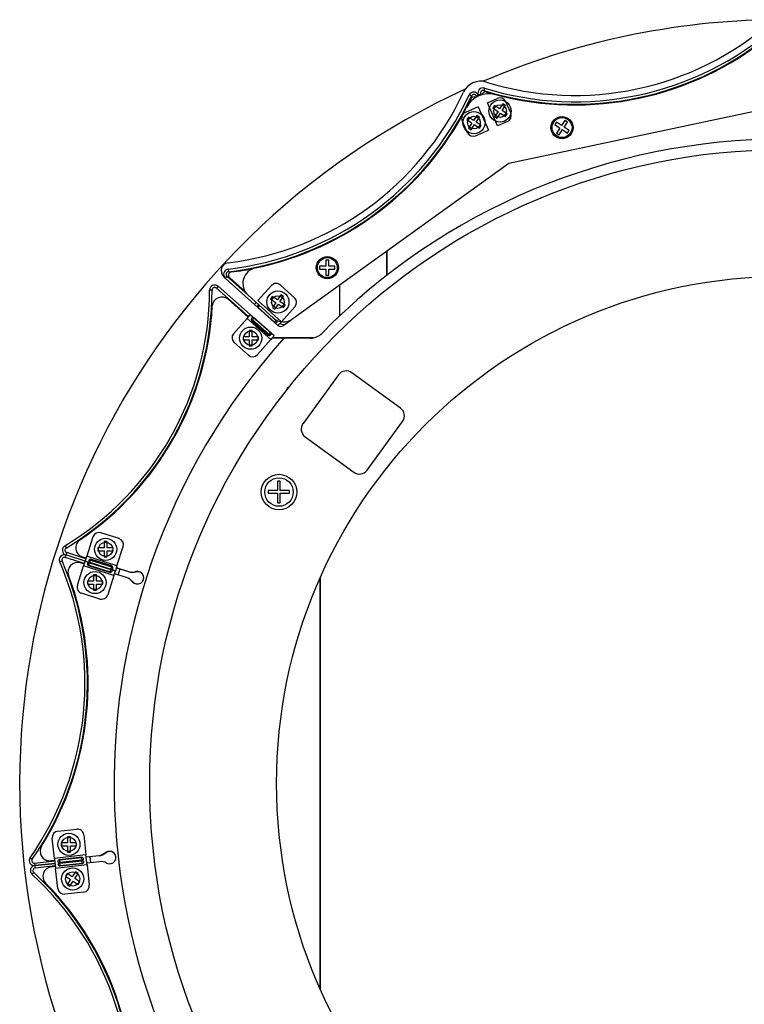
# Model space of a CAD drawing. Header units: millimetres. Extents: x 5 to 415, y 5 to 292.
# Tile 3 of 6: x 70 to 92, y 221 to 252. Entities that reach past the tile are written whole.
import ezdxf

# ---------------------------------------------------------------- set-up
doc = ezdxf.new("R2010")
doc.units = ezdxf.units.MM

msp = doc.modelspace()

# ---------------------------------------------------------------- linework, layer by layer
at = {"color": 7, "linetype": 'Continuous', "lineweight": 25}
for p, q in [((83.853, 249.81), (83.781, 249.844)), ((84.072, 249.841), (83.999, 249.809)), ((83.999, 249.809), (84.014, 249.776)), ((84.145, 249.874), (84.072, 249.841)), ((84.085, 249.812), (84.072, 249.841)), ((84.072, 249.841), (84.085, 249.812)), ((84.16, 249.841), (84.145, 249.874)), ((84.266, 250.059), (84.242, 249.983)), ((84.356, 249.596), (84.667, 249.734)), ((84.68, 248.865), (84.356, 249.596)), ((84.579, 249.508), (84.528, 249.429)), ((84.742, 249.401), (84.579, 249.508)), ((84.848, 249.564), (84.742, 249.401)), ((84.821, 249.35), (84.927, 249.512)), ((84.927, 249.512), (84.848, 249.564)), ((84.931, 249.632), (85.093, 249.267)), ((93.709, 249.516), (85.032, 247.678)), ((84.063, 249.466), (83.661, 249.288)), ((84.026, 249.199), (83.919, 249.036)), ((84.105, 249.147), (84.026, 249.199)), ((84.063, 249.466), (84.388, 248.735)), ((84.528, 249.429), (84.691, 249.322)), ((84.691, 249.322), (84.584, 249.16)), ((84.663, 249.108), (84.77, 249.271)), ((84.77, 249.271), (84.932, 249.164)), ((84.984, 249.243), (84.821, 249.35)), ((84.932, 249.164), (84.984, 249.243)), ((83.56, 249.024), (83.722, 248.658)), ((83.757, 249.143), (83.705, 249.064)), ((83.705, 249.064), (83.868, 248.957)), ((83.919, 249.036), (83.757, 249.143)), ((83.868, 248.957), (83.762, 248.795)), ((83.841, 248.743), (83.947, 248.906)), ((83.947, 248.906), (84.11, 248.799)), ((83.998, 248.985), (84.105, 249.147)), ((84.161, 248.878), (83.998, 248.985)), ((84.11, 248.799), (84.161, 248.878)), ((84.584, 249.16), (84.663, 249.108)), ((84.991, 249.003), (84.68, 248.865)), ((86.532, 248.985), (86.481, 248.906)), ((86.481, 248.906), (86.644, 248.799)), ((86.695, 248.878), (86.532, 248.985)), ((86.801, 249.041), (86.695, 248.878)), ((86.774, 248.827), (86.88, 248.989)), ((86.88, 248.989), (86.801, 249.041)), ((83.762, 248.795), (83.841, 248.743)), ((83.986, 248.557), (84.388, 248.735)), ((86.644, 248.799), (86.537, 248.637)), ((86.537, 248.637), (86.616, 248.585)), ((86.616, 248.585), (86.722, 248.748)), ((86.722, 248.748), (86.885, 248.641)), ((86.937, 248.72), (86.774, 248.827)), ((86.885, 248.641), (86.937, 248.72)), ((85.032, 247.678), (78.224, 242.777)), ((79.989, 245.541), (79.999, 245.531)), ((79.997, 245.552), (80.011, 245.538)), ((80.01, 245.56), (80.049, 245.56)), ((81.189, 244.155), (81.189, 244.911)), ((81.189, 244.911), (81.189, 244.155)), ((79.356, 244.635), (79.262, 244.635)), ((79.262, 244.635), (79.262, 244.441)), ((79.356, 244.441), (79.356, 244.635)), ((76.18, 244.345), (76.19, 244.265)), ((79.262, 244.441), (79.067, 244.441)), ((79.067, 244.441), (79.067, 244.347)), ((79.067, 244.347), (79.262, 244.347)), ((79.262, 244.347), (79.262, 244.152)), ((79.55, 244.441), (79.356, 244.441)), ((79.356, 244.152), (79.356, 244.347)), ((79.356, 244.347), (79.55, 244.347)), ((79.55, 244.347), (79.55, 244.441)), ((76.092, 244.067), (76.041, 244.113)), ((76.145, 244.127), (76.092, 244.067)), ((77.01, 243.236), (76.092, 244.067)), ((76.81, 243.525), (76.145, 244.127)), ((76.716, 243.639), (76.225, 244.084)), ((79.262, 244.152), (79.356, 244.152)), ((75.676, 243.687), (75.596, 243.687)), ((75.862, 243.807), (75.809, 243.747)), ((75.809, 243.747), (76.828, 242.851)), ((75.862, 243.807), (76.881, 242.911)), ((77.547, 243.829), (77.118, 243.354)), ((78.274, 243.44), (77.83, 243.843)), ((79.689, 243.832), (79.689, 242.867)), ((76.815, 242.836), (76.18, 243.394)), ((77.597, 242.813), (76.81, 243.525)), ((77.025, 243.252), (77.064, 243.295)), ((77.859, 242.683), (77.118, 243.354)), ((77.574, 243.479), (77.522, 243.401)), ((77.522, 243.401), (77.685, 243.294)), ((77.736, 243.373), (77.574, 243.479)), ((77.685, 243.294), (77.578, 243.131)), ((77.843, 243.536), (77.736, 243.373)), ((77.815, 243.322), (77.922, 243.484)), ((77.978, 243.215), (77.815, 243.322)), ((77.922, 243.484), (77.843, 243.536)), ((77.025, 243.252), (77.01, 243.236)), ((77.752, 242.565), (77.01, 243.236)), ((77.127, 243.141), (77.175, 243.194)), ((77.127, 243.141), (77.646, 242.671)), ((77.578, 243.131), (77.657, 243.08)), ((77.657, 243.08), (77.764, 243.243)), ((77.764, 243.243), (77.926, 243.136)), ((77.859, 242.683), (78.288, 243.158)), ((77.926, 243.136), (77.978, 243.215)), ((76.353, 242.31), (76.776, 242.791)), ((76.776, 242.791), (76.867, 242.895)), ((76.776, 242.791), (77.527, 242.131)), ((76.867, 242.895), (76.881, 242.911)), ((76.881, 242.911), (77.632, 242.251)), ((77.474, 242.257), (76.912, 242.751)), ((76.921, 242.729), (77.447, 242.267)), ((76.989, 242.806), (76.939, 242.749)), ((77.464, 242.287), (76.939, 242.749)), ((77.514, 242.344), (76.989, 242.806)), ((77.646, 242.773), (77.697, 242.727)), ((77.646, 242.671), (77.697, 242.727)), ((77.726, 242.724), (77.719, 242.731)), ((77.859, 242.683), (77.752, 242.565)), ((78.224, 242.777), (78.013, 242.625)), ((76.941, 242.409), (76.847, 242.409)), ((76.847, 242.409), (76.847, 242.215)), ((76.941, 242.215), (76.941, 242.409)), ((77.514, 242.344), (77.464, 242.287)), ((77.824, 242.636), (77.82, 242.64)), ((78.013, 242.625), (77.928, 242.564)), ((76.822, 241.632), (76.371, 242.028)), ((76.652, 242.215), (76.652, 242.121)), ((76.847, 242.215), (76.652, 242.215)), ((76.652, 242.121), (76.847, 242.121)), ((76.847, 242.121), (76.847, 241.926)), ((77.135, 242.215), (76.941, 242.215)), ((76.941, 241.926), (76.941, 242.121)), ((76.941, 242.121), (77.135, 242.121)), ((77.527, 242.131), (77.104, 241.65)), ((77.135, 242.121), (77.135, 242.215)), ((77.632, 242.251), (77.527, 242.131)), ((77.573, 242.17), (77.566, 242.176)), ((78.875, 242.18), (77.573, 242.18)), ((77.573, 242.17), (77.573, 242.18)), ((77.935, 242.17), (77.573, 242.17)), ((78.776, 242.17), (77.935, 242.17)), ((76.847, 241.926), (76.941, 241.926)), ((79.661, 241.012), (78.542, 239.477)), ((81.616, 239.959), (80.08, 241.078)), ((80.562, 238.005), (81.681, 239.54)), ((78.608, 239.058), (80.143, 237.939)), ((77.734, 237.363), (77.439, 237.363)), ((77.439, 237.363), (77.439, 237.273)), ((77.825, 237.658), (77.734, 237.658)), ((77.734, 237.658), (77.734, 237.363)), ((77.825, 237.363), (77.825, 237.658)), ((78.12, 237.363), (77.825, 237.363)), ((78.12, 237.273), (78.12, 237.363)), ((77.439, 237.273), (77.734, 237.273)), ((77.734, 237.273), (77.734, 236.977)), ((77.825, 236.977), (77.825, 237.273)), ((77.825, 237.273), (78.12, 237.273)), ((77.734, 236.977), (77.825, 236.977)), ((71.917, 235.896), (71.722, 235.286)), ((72.74, 235.844), (72.168, 236.026)), ((71.032, 235.616), (71.074, 235.548)), ((72.076, 235.553), (72.076, 235.459)), ((72.27, 235.553), (72.076, 235.553)), ((72.364, 235.748), (72.27, 235.748)), ((72.27, 235.748), (72.27, 235.553)), ((72.364, 235.553), (72.364, 235.748)), ((72.559, 235.553), (72.364, 235.553)), ((72.559, 235.459), (72.559, 235.553)), ((72.675, 234.983), (72.869, 235.593)), ((71.065, 235.327), (71.041, 235.251)), ((71.65, 235.057), (71.041, 235.251)), ((71.674, 235.134), (71.065, 235.327)), ((71.091, 235.403), (71.066, 235.327)), ((71.674, 235.134), (71.066, 235.327)), ((71.698, 235.21), (71.091, 235.403)), ((71.584, 235.267), (71.704, 235.229)), ((71.703, 235.224), (71.594, 235.258)), ((71.68, 235.154), (71.722, 235.286)), ((72.675, 234.983), (71.722, 235.286)), ((72.539, 234.958), (71.814, 235.188)), ((71.822, 235.191), (72.535, 234.964)), ((72.517, 234.981), (71.85, 235.193)), ((72.076, 235.459), (72.27, 235.459)), ((72.27, 235.459), (72.27, 235.264)), ((72.27, 235.264), (72.364, 235.264)), ((72.364, 235.264), (72.364, 235.459)), ((72.364, 235.459), (72.559, 235.459)), ((70.943, 235.143), (70.87, 235.111)), ((71.431, 234.371), (71.625, 234.981)), ((71.644, 235.038), (71.521, 235.077)), ((71.667, 235.113), (71.625, 234.981)), ((72.578, 234.678), (71.625, 234.981)), ((71.667, 235.113), (71.674, 235.134)), ((71.68, 235.154), (71.674, 235.134)), ((71.674, 235.134), (72.627, 234.83)), ((72.627, 234.83), (71.674, 235.134)), ((71.757, 235.013), (71.791, 235.008)), ((72.469, 234.775), (71.765, 235)), ((72.45, 234.771), (71.783, 234.983)), ((71.791, 235.008), (71.814, 235.08)), ((71.791, 235.008), (72.458, 234.796)), ((71.814, 235.08), (72.482, 234.868)), ((71.819, 235.096), (71.842, 235.168)), ((71.819, 235.096), (72.486, 234.883)), ((71.842, 235.168), (72.509, 234.956)), ((71.858, 235.167), (71.867, 235.171)), ((72.486, 234.883), (72.509, 234.956)), ((72.496, 234.971), (72.499, 234.965)), ((72.675, 234.983), (72.627, 234.83)), ((73.045, 234.796), (72.656, 234.92)), ((72.657, 234.926), (73.035, 234.805)), ((72.031, 234.699), (71.936, 234.699)), ((71.936, 234.699), (71.936, 234.505)), ((72.031, 234.505), (72.031, 234.699)), ((72.578, 234.678), (72.384, 234.068)), ((72.458, 234.796), (72.482, 234.868)), ((72.578, 234.678), (72.627, 234.83)), ((72.975, 234.615), (72.597, 234.735)), ((79.073, 234.584), (79.073, 221.655)), ((79.083, 234.607), (79.083, 221.633)), ((71.936, 234.505), (71.742, 234.505)), ((71.742, 234.505), (71.742, 234.411)), ((71.742, 234.411), (71.936, 234.411)), ((71.936, 234.411), (71.936, 234.216)), ((72.225, 234.505), (72.031, 234.505)), ((72.031, 234.216), (72.031, 234.411)), ((72.031, 234.411), (72.225, 234.411)), ((72.225, 234.411), (72.225, 234.505)), ((73.194, 234.455), (73.175, 234.475)), ((72.133, 233.938), (71.561, 234.12)), ((71.936, 234.216), (72.031, 234.216)), ((70.812, 226.611), (71.409, 226.677)), ((71.629, 226.5), (71.699, 225.864)), ((70.705, 225.754), (70.635, 226.391)), ((71.113, 226.244), (70.918, 226.244)), ((70.918, 226.244), (70.918, 226.15)), ((71.113, 226.438), (71.113, 226.244)), ((71.207, 226.438), (71.113, 226.438)), ((71.207, 226.244), (71.207, 226.438)), ((71.401, 226.244), (71.207, 226.244)), ((71.401, 226.15), (71.401, 226.244)), ((70.918, 226.15), (71.113, 226.15)), ((71.113, 226.15), (71.113, 225.955)), ((71.113, 225.955), (71.207, 225.955)), ((71.207, 225.955), (71.207, 226.15)), ((71.207, 226.15), (71.401, 226.15)), ((69.939, 225.776), (70.004, 225.73)), ((70.079, 225.605), (70.714, 225.675)), ((70.079, 225.605), (70.087, 225.526)), ((70.723, 225.597), (70.087, 225.527)), ((70.087, 225.526), (70.723, 225.595)), ((70.584, 225.681), (70.712, 225.695)), ((70.713, 225.685), (70.594, 225.672)), ((71.699, 225.864), (70.705, 225.754)), ((70.705, 225.754), (70.72, 225.617)), ((70.72, 225.617), (70.723, 225.595)), ((70.725, 225.576), (70.723, 225.597)), ((70.725, 225.576), (70.74, 225.438)), ((71.592, 225.781), (70.833, 225.698)), ((70.845, 225.709), (71.58, 225.79)), ((70.86, 225.721), (71.556, 225.798)), ((71.593, 225.59), (70.861, 225.51)), ((71.559, 225.772), (70.863, 225.695)), ((70.863, 225.695), (70.871, 225.62)), ((71.567, 225.696), (70.871, 225.62)), ((70.873, 225.605), (71.568, 225.682)), ((70.881, 225.53), (70.873, 225.605)), ((70.881, 225.53), (71.577, 225.606)), ((71.58, 225.58), (70.884, 225.504)), ((71.592, 225.781), (71.559, 225.772)), ((71.559, 225.772), (71.567, 225.696)), ((71.577, 225.606), (71.568, 225.682)), ((71.717, 225.705), (71.699, 225.864)), ((71.706, 225.804), (72.1, 225.847)), ((72.11, 225.838), (71.707, 225.794)), ((71.734, 225.547), (71.717, 225.706)), ((72.122, 225.648), (71.728, 225.605)), ((71.851, 225.619), (71.83, 225.818)), ((70.051, 225.309), (69.996, 225.25)), ((70.087, 225.527), (70.096, 225.448)), ((70.731, 225.517), (70.096, 225.448)), ((70.734, 225.496), (70.606, 225.482)), ((71.734, 225.547), (70.74, 225.438)), ((70.81, 224.802), (70.74, 225.438)), ((70.847, 225.52), (70.881, 225.53)), ((71.103, 225.276), (71.052, 225.197)), ((71.266, 225.17), (71.103, 225.276)), ((71.372, 225.333), (71.266, 225.17)), ((71.345, 225.118), (71.451, 225.281)), ((71.451, 225.281), (71.372, 225.333)), ((71.734, 225.547), (71.804, 224.911)), ((71.052, 225.197), (71.214, 225.091)), ((71.214, 225.091), (71.108, 224.928)), ((71.187, 224.877), (71.293, 225.039)), ((71.293, 225.039), (71.456, 224.933)), ((71.508, 225.012), (71.345, 225.118)), ((71.456, 224.933), (71.508, 225.012)), ((71.627, 224.69), (71.03, 224.625)), ((71.108, 224.928), (71.187, 224.877))]:
    msp.add_line(p, q, dxfattribs=at)
at = {"color": 7, "linetype": 'Continuous', "lineweight": 25, "flags": 128}
for points in [[(84.319, 249.938), (84.473, 249.893), (84.615, 249.854)], [(83.836, 249.724), (83.736, 249.52), (83.699, 249.448)], [(78.116, 240.644), (78.047, 240.577), (78.001, 240.5)], [(71.482, 235.323), (71.519, 235.295), (71.594, 235.258)], [(72.715, 234.697), (72.767, 234.862), (72.776, 234.888)]]:
    msp.add_lwpolyline(points, dxfattribs=at)
at = {"color": 7, "linetype": 'Continuous', "lineweight": 25}
for centre, radius in [((84.756, 249.336), 0.35), ((84.756, 249.336), 0.2), ((83.933, 248.971), 0.35), ((83.933, 248.971), 0.2), ((86.709, 248.813), 0.35), ((86.709, 248.813), 0.315), ((93.709, 228.12), 20), ((79.309, 244.394), 0.35), ((79.309, 244.394), 0.315), ((93.709, 228.12), 16), ((77.75, 243.308), 0.35), ((77.75, 243.308), 0.2), ((76.894, 242.168), 0.35), ((76.894, 242.168), 0.225), ((77.785, 237.313), 0.56), ((77.785, 237.313), 0.45), ((72.317, 235.506), 0.35), ((72.317, 235.506), 0.225), ((71.984, 234.458), 0.35), ((71.984, 234.458), 0.225), ((71.16, 226.197), 0.35), ((71.16, 226.197), 0.225), ((71.28, 225.105), 0.35), ((71.28, 225.105), 0.225)]:
    msp.add_circle(centre, radius, dxfattribs=at)
for centre, radius, start, end in [((93.709, 228.12), 24.1, 90.7362, 113.1864), ((87.112, 259.257), 9.629, 252.8055, 311.1147), ((87.112, 259.257), 9.429, 252.7889, 311.1313), ((87.112, 259.257), 9.709, 252.8055, 311.1147), ((87.112, 259.257), 9.729, 255.1301, 308.7973), ((84.145, 249.678), 0.6, 72.7889, 155.0569), ((93.709, 228.12), 24.1, 114.6615, 65.3385), ((75.052, 253.907), 9.429, 276.8698, 335.0569), ((75.052, 253.907), 9.629, 276.7312, 335.0404), ((75.052, 253.907), 9.709, 276.7312, 335.0404), ((84.41, 249.081), 0.8, 75.1301, 152.7105), ((83.926, 249.776), 0.16, 23.9239, 155.0404), ((83.926, 249.776), 0.08, 23.9239, 155.0404), ((84.218, 249.906), 0.16, 72.8055, 203.9239), ((84.218, 249.906), 0.08, 72.8055, 203.9239), ((84.291, 249.842), 0.1, 73.3183, 175.2005), ((83.926, 249.681), 0.1, 52.4496, 154.5256), ((84.748, 249.551), 0.2, 23.9239, 113.9239), ((75.053, 253.908), 9.729, 281.8004, 332.7105), ((83.742, 249.105), 0.2, 113.9239, 203.9239), ((84.91, 249.186), 0.2, 293.9239, 23.9239), ((83.905, 248.74), 0.2, 203.9239, 293.9239), ((93.709, 228.057), 20.394, 44.3796, 135.6204), ((76.209, 244.298), 0.25, 96.8698, 227.8477), ((76.199, 244.186), 0.16, 96.7312, 227.8477), ((76.199, 244.186), 0.08, 96.7312, 227.8477), ((76.292, 244.158), 0.1, 97.2385, 227.8441), ((75.053, 253.908), 9.729, 277.2385, 281.8004), ((77.145, 243.896), 0.5, 101.8004, 227.8477), ((77.695, 243.695), 0.2, 47.8477, 137.8477), ((66.161, 243.696), 9.435, 301.083, 359.9446), ((66.161, 243.696), 9.515, 301.083, 359.9446), ((75.756, 243.687), 0.16, 48.6845, 179.9446), ((75.756, 243.687), 0.08, 48.6845, 179.9446), ((75.982, 243.169), 0.3, 48.6845, 176.9263), ((78.14, 243.292), 0.2, 317.8477, 47.8477), ((66.161, 243.696), 9.535, 304.1013, 356.9263), ((77.932, 243.183), 0.5, 227.8477, 305.7499), ((77.841, 242.686), 0.15, 233.7237, 305.7499), ((77.925, 242.747), 0.15, 227.8441, 305.7499), ((93.709, 228.12), 21.124, 138.3076, 41.6924), ((76.503, 242.178), 0.2, 138.6845, 228.6845), ((78.776, 242.67), 0.5, 270, 315.6204), ((76.954, 241.782), 0.2, 228.6845, 318.6845), ((79.903, 240.836), 0.3, 53.9235, 143.9235), ((81.439, 239.717), 0.3, 323.9235, 53.9235), ((78.784, 239.3), 0.3, 143.9235, 233.9235), ((80.32, 238.181), 0.3, 233.9235, 323.9235), ((72.107, 235.835), 0.2, 72.3431, 162.3431), ((72.679, 235.653), 0.2, 342.3431, 72.3431), ((71.115, 235.479), 0.16, 121.083, 252.3431), ((71.115, 235.479), 0.08, 121.083, 252.3431), ((71.675, 235.553), 0.3, 124.1013, 252.3431), ((71.016, 235.175), 0.16, 72.3431, 203.4596), ((71.016, 235.175), 0.08, 72.3431, 203.4596), ((62.037, 231.278), 9.629, 325.1504, 23.4596), ((62.037, 231.278), 9.709, 325.1504, 23.4596), ((71.43, 234.791), 0.3, 72.3431, 200.5078), ((62.037, 231.278), 9.729, 328.1022, 20.5078), ((72.853, 234.233), 0.4, 38.7858, 72.3431), ((73.157, 235.186), 0.4, 252.3431, 285.9004), ((73.167, 235.177), 0.4, 252.3431, 285.9004), ((73.321, 234.609), 0.2, 218.7858, 105.9004), ((73.331, 234.6), 0.2, 50.5919, 105.9004), ((71.622, 234.311), 0.2, 162.3431, 252.3431), ((72.863, 234.225), 0.4, 38.7858, 49.6381), ((72.194, 234.129), 0.2, 252.3431, 342.3431), ((70.834, 226.412), 0.2, 96.2669, 186.2669), ((71.431, 226.478), 0.2, 6.2669, 96.2669), ((70.551, 225.979), 0.3, 148.1022, 276.2669), ((72.057, 226.245), 0.4, 276.2669, 309.8242), ((72.067, 226.236), 0.4, 276.2669, 309.8242), ((72.441, 225.784), 0.2, 242.7096, 129.8242), ((72.451, 225.775), 0.2, 50.5919, 129.8242), ((70.07, 225.685), 0.16, 145.1504, 276.2669), ((70.07, 225.685), 0.08, 145.1504, 276.2669), ((70.561, 225.97), 0.3, 227.413, 276.2669), ((72.166, 225.251), 0.4, 62.7096, 96.2669), ((70.105, 225.368), 0.16, 96.2631, 227.3796), ((63.477, 218.165), 9.629, 349.0704, 47.3796), ((70.105, 225.368), 0.08, 96.2631, 227.3796), ((63.477, 218.165), 9.709, 349.0704, 47.3796), ((70.638, 225.184), 0.3, 96.2669, 224.4315), ((63.477, 218.163), 9.729, 352.026, 44.4315), ((71.009, 224.823), 0.2, 186.2631, 276.2631), ((71.605, 224.889), 0.2, 276.2631, 6.2631)]:
    msp.add_arc(centre, radius, start, end, dxfattribs=at)
for points, knots in [([(77.146, 243.221), (77.141, 243.219), (77.129, 243.215), (77.115, 243.202), (77.104, 243.188), (77.103, 243.176), (77.107, 243.165), (77.114, 243.155), (77.121, 243.147), (77.127, 243.141)], [0, 0, 0, 0, 0.113268, 0.311259, 0.516312, 0.683163, 0.759393, 0.835316, 1, 1, 1, 1]), ([(76.989, 242.806), (76.975, 242.817), (76.964, 242.823), (76.95, 242.825), (76.945, 242.825), (76.938, 242.821), (76.936, 242.819), (76.932, 242.816), (76.931, 242.815), (76.93, 242.813), (76.929, 242.813), (76.928, 242.811), (76.927, 242.811), (76.917, 242.799), (76.911, 242.785), (76.909, 242.757), (76.912, 242.743), (76.921, 242.729)], [0, 0, 0, 0, 0.25, 0.25, 0.375, 0.375, 0.4375, 0.4375, 0.46875, 0.46875, 0.484375, 0.484375, 0.5, 0.5, 0.75, 0.75, 1, 1, 1, 1]), ([(76.939, 242.749), (76.933, 242.754), (76.923, 242.762), (76.914, 242.767), (76.91, 242.769)], [0, 0, 0, 0, 0.6186761, 1, 1, 1, 1]), ([(77.646, 242.671), (77.658, 242.661), (77.669, 242.655), (77.684, 242.654), (77.689, 242.654), (77.697, 242.658), (77.699, 242.659), (77.703, 242.662), (77.704, 242.663), (77.706, 242.664), (77.706, 242.665), (77.708, 242.666), (77.708, 242.667), (77.714, 242.673), (77.719, 242.679), (77.726, 242.692), (77.728, 242.699), (77.73, 242.72), (77.725, 242.734), (77.714, 242.747)], [0, 0, 0, 0, 0.25, 0.25, 0.375, 0.375, 0.4375, 0.4375, 0.46875, 0.46875, 0.484375, 0.484375, 0.5, 0.5, 0.625, 0.625, 0.75, 0.75, 1, 1, 1, 1]), ([(77.697, 242.727), (77.702, 242.723), (77.712, 242.715), (77.723, 242.708), (77.728, 242.707), (77.728, 242.706)], [0, 0, 0, 0, 0.533459, 0.958095, 1, 1, 1, 1]), ([(77.447, 242.267), (77.461, 242.258), (77.476, 242.255), (77.496, 242.259), (77.502, 242.262), (77.512, 242.268), (77.515, 242.27), (77.519, 242.274), (77.52, 242.276), (77.522, 242.278), (77.523, 242.278), (77.524, 242.28), (77.525, 242.281), (77.535, 242.293), (77.537, 242.302), (77.533, 242.322), (77.526, 242.332), (77.514, 242.344)], [0, 0, 0, 0, 0.25, 0.25, 0.375, 0.375, 0.4375, 0.4375, 0.46875, 0.46875, 0.484375, 0.484375, 0.5, 0.5, 0.75, 0.75, 1, 1, 1, 1]), ([(77.489, 242.258), (77.489, 242.258), (77.487, 242.263), (77.478, 242.273), (77.469, 242.282), (77.464, 242.287)], [0, 0, 0, 0, 0.041905, 0.466541, 1, 1, 1, 1]), ([(71.85, 235.193), (71.833, 235.196), (71.819, 235.193), (71.802, 235.181), (71.797, 235.175), (71.792, 235.166), (71.79, 235.163), (71.787, 235.158), (71.787, 235.156), (71.786, 235.153), (71.785, 235.152), (71.785, 235.15), (71.785, 235.149), (71.78, 235.134), (71.782, 235.124), (71.794, 235.108), (71.805, 235.102), (71.819, 235.096)], [0, 0, 0, 0, 0.25, 0.25, 0.375, 0.375, 0.4375, 0.4375, 0.46875, 0.46875, 0.484375, 0.484375, 0.5, 0.5, 0.75, 0.75, 1, 1, 1, 1]), ([(71.808, 235.185), (71.809, 235.185), (71.812, 235.181), (71.824, 235.175), (71.836, 235.171), (71.842, 235.168)], [0, 0, 0, 0, 0.041905, 0.466541, 1, 1, 1, 1]), ([(71.783, 234.983), (71.781, 234.985), (71.776, 234.988), (71.77, 234.993), (71.764, 234.999), (71.76, 235.005), (71.757, 235.012), (71.754, 235.019), (71.752, 235.027), (71.752, 235.035), (71.752, 235.043), (71.753, 235.051), (71.755, 235.06), (71.758, 235.069), (71.764, 235.076), (71.773, 235.08), (71.785, 235.082), (71.799, 235.082), (71.809, 235.081), (71.814, 235.08)], [0, 0, 0, 0, 0.045024, 0.087945, 0.129519, 0.170575, 0.21197, 0.254545, 0.299072, 0.346228, 0.396581, 0.450603, 0.508672, 0.586099, 0.660857, 0.736474, 0.816369, 0.903456, 1, 1, 1, 1]), ([(71.89, 235.153), (71.883, 235.155), (71.871, 235.16), (71.857, 235.167), (71.851, 235.172), (71.848, 235.175), (71.848, 235.177), (71.848, 235.177)], [0, 0, 0, 0, 0.40379, 0.714026, 0.846057, 0.971818, 1, 1, 1, 1]), ([(72.508, 234.967), (72.507, 234.967), (72.504, 234.965), (72.495, 234.964), (72.481, 234.966), (72.469, 234.969), (72.462, 234.971)], [0, 0, 0, 0, 0.128406, 0.269148, 0.593068, 1, 1, 1, 1]), ([(72.486, 234.883), (72.503, 234.879), (72.515, 234.877), (72.53, 234.881), (72.534, 234.884), (72.539, 234.89), (72.54, 234.892), (72.542, 234.896), (72.543, 234.898), (72.544, 234.9), (72.544, 234.901), (72.544, 234.903), (72.545, 234.904), (72.549, 234.919), (72.549, 234.934), (72.54, 234.96), (72.531, 234.972), (72.517, 234.981)], [0, 0, 0, 0, 0.25, 0.25, 0.375, 0.375, 0.4375, 0.4375, 0.46875, 0.46875, 0.484375, 0.484375, 0.5, 0.5, 0.75, 0.75, 1, 1, 1, 1]), ([(72.509, 234.956), (72.517, 234.954), (72.528, 234.95), (72.539, 234.949), (72.544, 234.949)], [0, 0, 0, 0, 0.618676, 1, 1, 1, 1]), ([(72.482, 234.868), (72.484, 234.867), (72.489, 234.865), (72.496, 234.862), (72.502, 234.858), (72.508, 234.854), (72.512, 234.85), (72.515, 234.846), (72.518, 234.841), (72.519, 234.836), (72.52, 234.83), (72.519, 234.823), (72.518, 234.815), (72.514, 234.805), (72.507, 234.795), (72.497, 234.787), (72.484, 234.78), (72.468, 234.774), (72.457, 234.772), (72.45, 234.771)], [0, 0, 0, 0, 0.0450237, 0.0879454, 0.1295195, 0.1705745, 0.2119702, 0.2545454, 0.2990724, 0.3462276, 0.3965814, 0.4506028, 0.508672, 0.5860993, 0.6608566, 0.7364742, 0.8163688, 0.9034555, 1, 1, 1, 1]), ([(72.458, 234.796), (72.465, 234.793), (72.477, 234.789), (72.487, 234.783), (72.491, 234.781)], [0, 0, 0, 0, 0.571582, 1, 1, 1, 1]), ([(70.871, 225.62), (70.868, 225.62), (70.863, 225.619), (70.855, 225.62), (70.848, 225.62), (70.841, 225.622), (70.836, 225.624), (70.831, 225.626), (70.827, 225.63), (70.823, 225.634), (70.82, 225.639), (70.818, 225.646), (70.816, 225.654), (70.816, 225.664), (70.818, 225.676), (70.824, 225.688), (70.833, 225.7), (70.845, 225.711), (70.855, 225.718), (70.86, 225.721)], [0, 0, 0, 0, 0.045024, 0.087945, 0.129519, 0.170575, 0.21197, 0.254545, 0.299072, 0.346228, 0.396581, 0.450603, 0.508672, 0.586099, 0.660857, 0.736474, 0.816369, 0.903456, 1, 1, 1, 1]), ([(70.884, 225.504), (70.876, 225.505), (70.861, 225.508), (70.843, 225.522), (70.831, 225.541), (70.826, 225.56), (70.826, 225.576), (70.835, 225.589), (70.851, 225.598), (70.865, 225.603), (70.873, 225.605)], [0, 0, 0, 0, 0.1190311, 0.2325884, 0.3578772, 0.5080875, 0.6230696, 0.7360057, 0.8585492, 1, 1, 1, 1]), ([(70.863, 225.695), (70.855, 225.695), (70.843, 225.694), (70.832, 225.695), (70.827, 225.696)], [0, 0, 0, 0, 0.571582, 1, 1, 1, 1]), ([(71.556, 225.798), (71.559, 225.797), (71.564, 225.796), (71.572, 225.794), (71.579, 225.791), (71.586, 225.787), (71.592, 225.782), (71.597, 225.776), (71.602, 225.77), (71.606, 225.763), (71.609, 225.756), (71.611, 225.748), (71.613, 225.739), (71.614, 225.73), (71.611, 225.721), (71.604, 225.713), (71.595, 225.706), (71.582, 225.701), (71.572, 225.698), (71.567, 225.696)], [0, 0, 0, 0, 0.045024, 0.087945, 0.129519, 0.170575, 0.21197, 0.254545, 0.299072, 0.346228, 0.396581, 0.450603, 0.508672, 0.586099, 0.660857, 0.736474, 0.816369, 0.903456, 1, 1, 1, 1]), ([(71.568, 225.682), (71.576, 225.682), (71.59, 225.682), (71.608, 225.677), (71.618, 225.666), (71.624, 225.65), (71.624, 225.632), (71.616, 225.613), (71.601, 225.595), (71.587, 225.585), (71.58, 225.58)], [0, 0, 0, 0, 0.119031, 0.232588, 0.357877, 0.508087, 0.62307, 0.736006, 0.858549, 1, 1, 1, 1]), ([(71.577, 225.606), (71.584, 225.607), (71.597, 225.608), (71.608, 225.606), (71.613, 225.606)], [0, 0, 0, 0, 0.571582, 1, 1, 1, 1])]:
    msp.add_open_spline(points, degree=3, knots=knots, dxfattribs=at)

doc.saveas('drawing.dxf')
